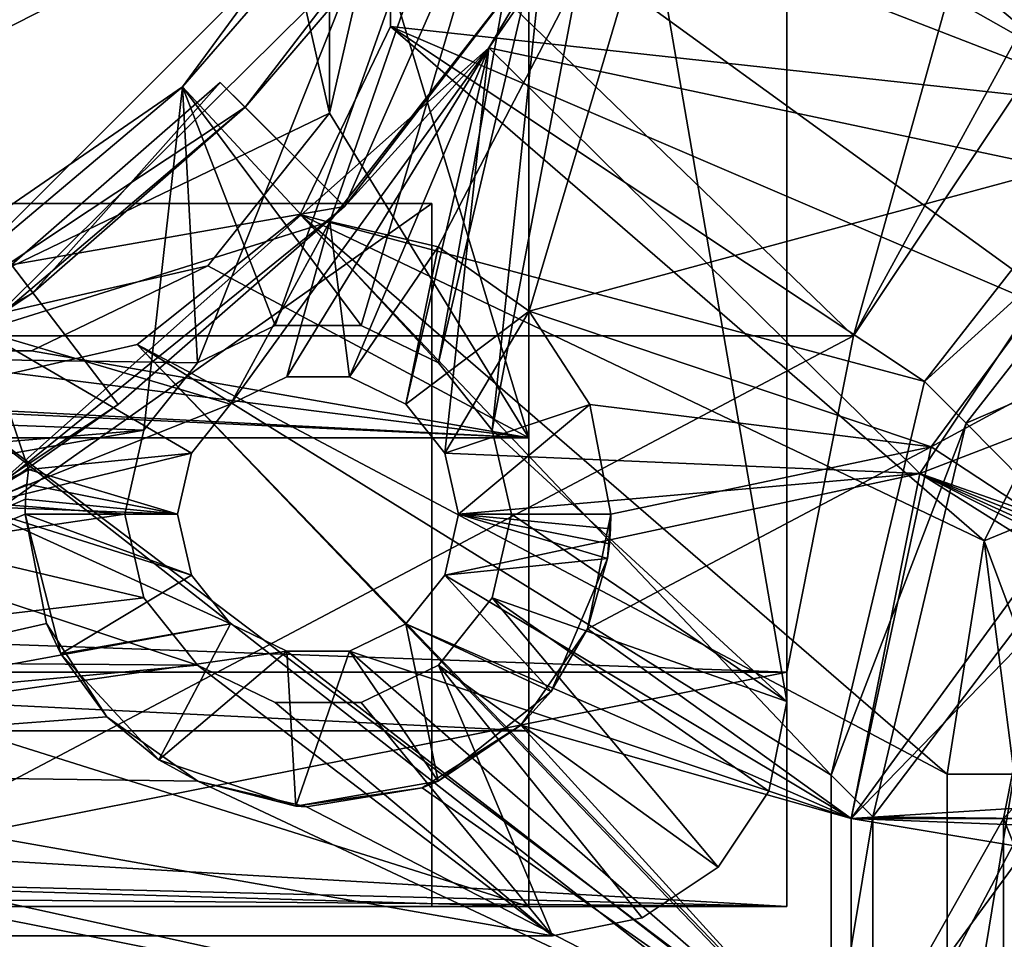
# Model space of a CAD drawing. Extents: x -3 to 104, y -79 to 161.
# Tile 50 of 203: x 84 to 92, y -75 to -67. Entities that reach past the tile are written whole.
import ezdxf

# ---------------------------------------------------------------- set-up
doc = ezdxf.new("R2010")
doc.units = 0
doc.header["$MEASUREMENT"] = 0

msp = doc.modelspace()

# ---------------------------------------------------------------- linework, layer by layer
for points in [[(87.107803, -65.586197, -63.099998), (72.949997, -72.800003, -63.099998), (78.357803, -38.656502, -63.099998)], [(58.299999, -69.800003, 6.9), (90.300003, -53.013599, 6.9), (57.696999, -39.363701, 6.9)], [(98.300003, -43.349998, 17.299999), (9.7291, -69.979897, 17.299999), (2.3, -43.349998, 17.299999)], [(98.300003, -43.349998, 17.299999), (90.870903, -69.979897, 17.299999), (9.7291, -69.979897, 17.299999)], [(98.300003, -43.349998, 17.299999), (95.240097, -61.993999, 17.299999), (90.870903, -69.979897, 17.299999)], [(58.299999, -69.800003, 6.9), (90.300003, -57.586399, 6.9), (90.300003, -53.013599, 6.9)], [(58.299999, -69.800003, 6.9), (85.271202, -70.209999, 6.9), (90.300003, -57.586399, 6.9)], [(85.271202, -70.209999, 6.9), (85.9328, -69.891403, 6.9), (90.300003, -57.586399, 6.9)], [(85.9328, -69.891403, 6.9), (86.667198, -69.891403, 6.9), (90.300003, -57.586399, 6.9)], [(86.667198, -69.891403, 6.9), (87.328796, -70.209999, 6.9), (90.300003, -57.586399, 6.9)], [(87.786598, -70.784103, 6.9), (90.300003, -57.586399, 6.9), (87.328796, -70.209999, 6.9)], [(87.786598, -70.784103, 6.9), (90.300003, -73.099998, 6.9), (90.300003, -57.586399, 6.9)], [(90.300003, -57.586399, 5.3), (90.300003, -73.099998, 5.3), (88.5877, -63.155701, 5.3)], [(90.300003, -73.099998, 6.9), (90.300003, -57.586399, 5.3), (90.300003, -57.586399, 6.9)], [(90.300003, -73.099998, 5.3), (90.300003, -57.586399, 5.3), (90.300003, -73.099998, 6.9)], [(37.299999, -58.849998, 18.9), (88.099998, -58.849998, 18.9), (88.099998, -74.849998, 18.9)], [(37.299999, -74.849998, 18.9), (37.299999, -58.849998, 18.9), (88.099998, -74.849998, 18.9)], [(88.099998, -73.349998, 39.099998), (88.099998, -58.849998, 50.799999), (88.099998, -61.349998, 50.799999)], [(88.099998, -58.849998, 18.9), (88.099998, -58.849998, 50.799999), (88.099998, -73.349998, 39.099998)], [(88.099998, -74.849998, 18.9), (88.099998, -58.849998, 18.9), (88.099998, -73.349998, 39.099998)], [(88.099998, -61.349998, 51.299999), (86.769997, -66.449997, 51.299999), (88.099998, -70.849998, 51.299999)], [(88.099998, -70.849998, 50.799999), (88.099998, -61.349998, 50.799999), (88.099998, -61.349998, 51.299999)], [(88.099998, -70.849998, 50.799999), (88.099998, -61.349998, 51.299999), (88.099998, -70.849998, 51.299999)], [(88.099998, -73.349998, 39.099998), (88.099998, -61.349998, 50.799999), (88.099998, -70.849998, 50.799999)], [(82.510002, -74.398003, 18.9), (90.870903, -69.979897, 18.9), (82.510002, -61.897999, 18.9)], [(90.870903, -69.979897, 18.9), (92.496696, -67.5467, 18.9), (82.510002, -61.897999, 18.9)], [(92.496696, -67.5467, 18.9), (95.240097, -61.993999, 18.9), (82.510002, -61.897999, 18.9)], [(95.240097, -61.993999, 17.299999), (92.496696, -67.5467, 17.299999), (90.870903, -69.979897, 17.299999)], [(93.105301, -68.655296, 1), (87.758698, -67.520599, 1), (90.767097, -62.454899, 1)], [(87.758698, -67.520599, 1), (89.577698, -64.900002, -1.6), (90.767097, -62.454899, 1)], [(95.603302, -66.986099, 1), (93.105301, -68.655296, 1), (90.767097, -62.454899, 1)], [(88.5877, -63.155701, 5.3), (87.328796, -70.209999, 5.3), (85.141899, -67.854202, 5.3)], [(88.5877, -63.155701, 5.3), (85.141899, -67.854202, 5.3), (87.107803, -65.586197, -63.099998)], [(88.5877, -63.155701, 5.3), (87.786598, -70.784103, 5.3), (87.328796, -70.209999, 5.3)], [(90.300003, -73.099998, 5.3), (87.786598, -70.784103, 5.3), (88.5877, -63.155701, 5.3)], [(82.185501, -70.106003, 41.299999), (85.358101, -63.518101, 41.299999), (80.6819, -63.518101, 41.299999)], [(82.185501, -70.106003, 41.299999), (86.398598, -68.077103, 41.299999), (85.358101, -63.518101, 41.299999)], [(86.398598, -68.077103, 41.299999), (86.398598, -64.822899, 41.299999), (85.358101, -63.518101, 41.299999)], [(89.517899, -65.0028, 2.8), (93.465302, -68.317596, 2.8), (94.122299, -63.702702, 2.8)], [(86.147301, -63.956001, 55), (95.233002, -67.923401, 55), (98.170998, -67.221199, 55)], [(86.919701, -65.559898, 55), (95.233002, -67.923401, 55), (86.147301, -63.956001, 55)], [(88.538498, -64.300003, -1.6), (86.526497, -68.876503, -1.6), (85.677902, -68.027901, -1.6)], [(88.538498, -64.300003, -1.6), (85.677902, -68.027901, -1.6), (87.463097, -65.947502, 5.3)], [(88.538498, -64.300003, -1.6), (89.577698, -64.900002, -1.6), (86.526497, -68.876503, -1.6)], [(86.398598, -68.077103, 41.299999), (86.769997, -66.449997, 41.299999), (86.398598, -64.822899, 41.299999)], [(86.526497, -68.876503, -1.6), (89.577698, -64.900002, -1.6), (87.758698, -67.520599, 1)], [(86.399696, -69.001999, 2.8), (87.325401, -69.220001, 2.8), (89.517899, -65.0028, 2.8)], [(86.399696, -69.001999, 5.3), (89.517899, -65.0028, 5.3), (87.463097, -65.947502, 5.3)], [(89.517899, -65.0028, 5.3), (86.399696, -69.001999, 5.3), (86.399696, -69.001999, 2.8)], [(89.517899, -65.0028, 5.3), (86.399696, -69.001999, 2.8), (89.517899, -65.0028, 2.8)], [(87.325401, -69.220001, 2.8), (88.102699, -69.767899, 2.8), (89.517899, -65.0028, 2.8)], [(88.102699, -69.767899, 2.8), (93.465302, -68.317596, 2.8), (89.517899, -65.0028, 2.8)], [(83.236198, -69.457802, -63.099998), (72.949997, -72.800003, -63.099998), (87.107803, -65.586197, -63.099998)], [(85.141899, -67.854202, 5.3), (83.236198, -69.457802, -63.099998), (87.107803, -65.586197, -63.099998)], [(93.299004, -68.035301, 52.5), (86.919701, -65.559898, 52.5), (95.377296, -66.770599, 52.5)], [(93.299004, -68.035301, 52.5), (86.919701, -67.340103, 52.5), (86.919701, -65.559898, 52.5)], [(86.919701, -65.559898, 55), (92.907997, -69.906303, 55), (95.233002, -67.923401, 55)], [(86.919701, -67.340103, 55), (92.907997, -69.906303, 55), (86.919701, -65.559898, 55)], [(86.919701, -67.340103, 52.5), (86.919701, -67.340103, 55), (86.919701, -65.559898, 52.5)], [(86.919701, -67.340103, 55), (86.919701, -65.559898, 55), (86.919701, -65.559898, 52.5)], [(83.428703, -69.935501, 5.3), (86.399696, -69.001999, 5.3), (87.463097, -65.947502, 5.3)], [(87.463097, -65.947502, 5.3), (85.677902, -68.027901, -1.6), (83.428703, -69.935501, 5.3)], [(86.769997, -66.449997, 51.299999), (86.398598, -68.077103, 51.299999), (88.099998, -70.849998, 51.299999)], [(86.398598, -68.077103, 41.299999), (86.398598, -68.077103, 51.299999), (86.769997, -66.449997, 41.299999)], [(86.398598, -68.077103, 51.299999), (86.769997, -66.449997, 51.299999), (86.769997, -66.449997, 41.299999)], [(91.476196, -70.369202, 52.5), (86.147301, -68.944, 52.5), (86.919701, -67.340103, 52.5)], [(86.147301, -68.944, 55), (91.984497, -71.728996, 55), (86.919701, -67.340103, 55)], [(86.147301, -68.944, 52.5), (86.147301, -68.944, 55), (86.919701, -67.340103, 52.5)], [(86.147301, -68.944, 55), (86.919701, -67.340103, 55), (86.919701, -67.340103, 52.5)], [(91.476196, -70.369202, 52.5), (86.919701, -67.340103, 52.5), (93.299004, -68.035301, 52.5)], [(86.919701, -67.340103, 55), (91.984497, -71.728996, 55), (92.907997, -69.906303, 55)], [(85.551804, -70.561798, 1), (83.355904, -71.4356, 1), (87.758698, -67.520599, 1)], [(83.355904, -71.4356, 1), (86.526497, -68.876503, -1.6), (87.758698, -67.520599, 1)], [(86.032997, -70.330101, 1), (85.551804, -70.561798, 1), (87.758698, -67.520599, 1)], [(86.567001, -70.330101, 1), (86.032997, -70.330101, 1), (87.758698, -67.520599, 1)], [(87.048203, -70.561798, 1), (86.567001, -70.330101, 1), (87.758698, -67.520599, 1)], [(87.381203, -70.979301, 1), (87.048203, -70.561798, 1), (87.758698, -67.520599, 1)], [(91.436096, -71.153297, 1), (87.381203, -70.979301, 1), (87.758698, -67.520599, 1)], [(91.436096, -71.153297, 1), (87.758698, -67.520599, 1), (93.105301, -68.655296, 1)], [(92.496696, -67.5467, 17.299999), (92.496696, -67.5467, 18.9), (90.870903, -69.979897, 17.299999)], [(92.496696, -67.5467, 18.9), (90.870903, -69.979897, 18.9), (90.870903, -69.979897, 17.299999)], [(83.684196, -69.373596, -14), (85.465797, -67.815804, -14), (86.526497, -68.876503, -14)], [(83.684196, -69.373596, -14), (85.465797, -67.815804, -13.7), (85.465797, -67.815804, -14)], [(83.684196, -69.373596, -13.7), (85.465797, -67.815804, -13.7), (83.684196, -69.373596, -14)], [(83.866096, -69.612198, -12.2), (85.465797, -67.815804, -13.7), (83.684196, -69.373596, -13.7)], [(83.866096, -69.612198, -12.2), (85.677902, -68.027901, -12.2), (85.465797, -67.815804, -13.7)], [(85.465797, -67.815804, -13.7), (86.526497, -68.876503, -14), (85.465797, -67.815804, -14)], [(85.465797, -67.815804, -13.7), (85.677902, -68.027901, -12.2), (86.526497, -68.876503, -14)], [(84.8134, -70.784103, 5.3), (80.344498, -71.161003, 5.3), (85.141899, -67.854202, 5.3)], [(85.141899, -67.854202, 5.3), (80.344498, -71.161003, 5.3), (83.236198, -69.457802, -63.099998)], [(85.271202, -70.209999, 5.3), (84.8134, -70.784103, 5.3), (85.141899, -67.854202, 5.3)], [(87.328796, -70.209999, 5.3), (86.667198, -69.891403, 5.3), (85.141899, -67.854202, 5.3)], [(86.667198, -69.891403, 5.3), (85.9328, -69.891403, 5.3), (85.141899, -67.854202, 5.3)], [(85.9328, -69.891403, 5.3), (85.271202, -70.209999, 5.3), (85.141899, -67.854202, 5.3)], [(85.677902, -68.027901, -1.6), (79.692902, -71.989304, -1.6), (83.428703, -69.935501, 5.3)], [(85.677902, -68.027901, -1.6), (83.866096, -69.612198, -12.2), (79.692902, -71.989304, -1.6)], [(85.677902, -68.027901, -12.2), (83.866096, -69.612198, -12.2), (85.677902, -68.027901, -1.6)], [(85.677902, -68.027901, -1.6), (86.526497, -68.876503, -1.6), (85.677902, -68.027901, -12.2)], [(85.677902, -68.027901, -12.2), (86.526497, -68.876503, -1.6), (86.526497, -68.876503, -14)], [(91.476196, -70.369202, 52.5), (93.299004, -68.035301, 52.5), (93.655098, -68.391296, 11.7)], [(82.185501, -70.106003, 41.299999), (85.358101, -69.381897, 41.299999), (86.398598, -68.077103, 41.299999)], [(86.398598, -68.077103, 51.299999), (85.358101, -69.381897, 51.299999), (88.099998, -70.849998, 51.299999)], [(85.358101, -69.381897, 41.299999), (85.358101, -69.381897, 51.299999), (86.398598, -68.077103, 41.299999)], [(85.358101, -69.381897, 51.299999), (86.398598, -68.077103, 51.299999), (86.398598, -68.077103, 41.299999)], [(88.102699, -69.767899, 2.8), (91.534203, -70.926903, 2.8), (93.465302, -68.317596, 2.8)], [(93.465302, -68.317596, 11.3), (91.534203, -70.926903, 11.3), (94.024498, -69.574501, 11.3)], [(91.534203, -70.926903, 2.8), (91.534203, -70.926903, 11.3), (93.465302, -68.317596, 11.3)], [(93.465302, -68.317596, 2.8), (91.534203, -70.926903, 2.8), (93.465302, -68.317596, 11.3)], [(91.476196, -70.369202, 52.5), (93.655098, -68.391296, 11.7), (91.832199, -70.725197, 11.7)], [(93.655098, -68.391296, 11.7), (94.167503, -69.717499, 11.7), (91.832199, -70.725197, 11.7)], [(93.647697, -70.304298, -76.900002), (91.436096, -71.153297, -76.900002), (93.105301, -68.655296, -76.900002)], [(91.436096, -71.153297, -76.900002), (91.436096, -71.153297, 1), (93.105301, -68.655296, 1)], [(93.105301, -68.655296, -76.900002), (91.436096, -71.153297, -76.900002), (93.105301, -68.655296, 1)], [(78.769997, -68.849998, 37.200001), (87.269997, -68.849998, 37.200001), (78.769997, -74.849998, 37.200001)], [(78.769997, -74.849998, 37.200001), (87.269997, -68.849998, 37.200001), (87.269997, -74.849998, 37.200001)], [(87.269997, -68.849998, 27.200001), (78.769997, -74.849998, 27.200001), (87.269997, -74.849998, 27.200001)], [(87.269997, -68.849998, 27.200001), (78.769997, -68.849998, 27.200001), (78.769997, -74.849998, 27.200001)], [(78.769997, -68.849998, 27.200001), (87.269997, -68.849998, 27.200001), (87.269997, -68.849998, 37.200001)], [(78.769997, -68.849998, 27.200001), (87.269997, -68.849998, 37.200001), (78.769997, -68.849998, 37.200001)], [(84.593903, -70.566299, -14), (86.526497, -68.876503, -1.6), (83.355904, -71.4356, 1)], [(83.684196, -69.373596, -14), (86.526497, -68.876503, -14), (84.593903, -70.566299, -14)], [(84.593903, -70.566299, -14), (86.526497, -68.876503, -14), (86.526497, -68.876503, -1.6)], [(87.269997, -68.849998, 37.200001), (87.269997, -68.849998, 27.200001), (87.269997, -74.849998, 37.200001)], [(87.269997, -74.849998, 37.200001), (87.269997, -68.849998, 27.200001), (87.269997, -74.849998, 27.200001)], [(90.679802, -73.729599, 52.5), (84.755501, -70.053902, 52.5), (86.147301, -68.944, 52.5)], [(84.755501, -70.053902, 55), (91.671097, -73.721001, 55), (86.147301, -68.944, 55)], [(84.755501, -70.053902, 52.5), (84.755501, -70.053902, 55), (86.147301, -68.944, 52.5)], [(84.755501, -70.053902, 55), (86.147301, -68.944, 55), (86.147301, -68.944, 52.5)], [(91.476196, -70.369202, 52.5), (90.679802, -73.729599, 52.5), (86.147301, -68.944, 52.5)], [(86.147301, -68.944, 55), (91.671097, -73.721001, 55), (91.984497, -71.728996, 55)], [(83.428703, -69.935501, 5.3), (85.551804, -70.561798, 5.3), (86.399696, -69.001999, 5.3)], [(85.551804, -70.561798, 5.3), (86.032997, -70.330101, 5.3), (86.399696, -69.001999, 5.3)], [(86.032997, -70.330101, 5.3), (86.567001, -70.330101, 5.3), (86.399696, -69.001999, 5.3)], [(86.399696, -69.001999, 5.3), (86.567001, -70.330101, 5.3), (87.325401, -69.220001, 5.3)], [(87.325401, -69.220001, 5.3), (87.325401, -69.220001, 2.8), (86.399696, -69.001999, 2.8)], [(86.399696, -69.001999, 5.3), (87.325401, -69.220001, 5.3), (86.399696, -69.001999, 2.8)], [(86.567001, -70.330101, 5.3), (87.048203, -70.561798, 5.3), (87.325401, -69.220001, 5.3)], [(87.048203, -70.561798, 5.3), (88.102699, -69.767899, 5.3), (87.325401, -69.220001, 5.3)], [(88.102699, -69.767899, 5.3), (88.102699, -69.767899, 2.8), (87.325401, -69.220001, 2.8)], [(87.325401, -69.220001, 5.3), (88.102699, -69.767899, 5.3), (87.325401, -69.220001, 2.8)], [(81.8592, -70.940598, -12.2), (83.866096, -69.612198, -12.2), (83.684196, -69.373596, -13.7)], [(82.185501, -70.106003, 41.299999), (83.8545, -70.106003, 41.299999), (85.358101, -69.381897, 41.299999)], [(83.684196, -69.373596, -14), (84.593903, -70.566299, -14), (82.453102, -71.983299, -14)], [(83.8545, -70.106003, 51.299999), (88.099998, -70.849998, 51.299999), (85.358101, -69.381897, 51.299999)], [(83.8545, -70.106003, 41.299999), (83.8545, -70.106003, 51.299999), (85.358101, -69.381897, 41.299999)], [(83.8545, -70.106003, 51.299999), (85.358101, -69.381897, 51.299999), (85.358101, -69.381897, 41.299999)], [(94.024498, -69.574501, 11.3), (91.534203, -70.926903, 11.3), (92.637199, -71.650803, 11.3)], [(83.866096, -69.612198, -12.2), (81.8592, -70.940598, -12.2), (79.692902, -71.989304, -1.6)], [(91.832199, -70.725197, 11.7), (94.167503, -69.717499, 11.7), (92.824097, -71.728104, 11.7)], [(58.299999, -69.800003, 6.9), (84.8134, -70.784103, 6.9), (85.271202, -70.209999, 6.9)], [(60.299999, -75.099998, 6.9), (84.8134, -70.784103, 6.9), (58.299999, -69.800003, 6.9)], [(87.048203, -70.561798, 5.3), (87.381203, -70.979301, 5.3), (88.102699, -69.767899, 5.3)], [(87.381203, -70.979301, 5.3), (88.619102, -70.566399, 5.3), (88.102699, -69.767899, 5.3)], [(88.619102, -70.566399, 2.8), (91.534203, -70.926903, 2.8), (88.102699, -69.767899, 2.8)], [(88.619102, -70.566399, 5.3), (88.619102, -70.566399, 2.8), (88.102699, -69.767899, 2.8)], [(88.102699, -69.767899, 5.3), (88.619102, -70.566399, 5.3), (88.102699, -69.767899, 2.8)], [(85.271202, -70.209999, 6.9), (85.9328, -69.891403, 5.3), (85.9328, -69.891403, 6.9)], [(85.271202, -70.209999, 5.3), (85.9328, -69.891403, 5.3), (85.271202, -70.209999, 6.9)], [(85.9328, -69.891403, 6.9), (86.667198, -69.891403, 5.3), (86.667198, -69.891403, 6.9)], [(85.9328, -69.891403, 5.3), (86.667198, -69.891403, 5.3), (85.9328, -69.891403, 6.9)], [(86.667198, -69.891403, 6.9), (87.328796, -70.209999, 5.3), (87.328796, -70.209999, 6.9)], [(86.667198, -69.891403, 5.3), (87.328796, -70.209999, 5.3), (86.667198, -69.891403, 6.9)], [(92.677696, -71.444, 54.896301), (92.907997, -69.906303, 55), (91.984497, -71.728996, 55)], [(90.300003, -72.849998, 17.299999), (10.3, -72.849998, 17.299999), (9.7291, -69.979897, 17.299999)], [(90.870903, -69.979897, 17.299999), (90.300003, -72.849998, 17.299999), (9.7291, -69.979897, 17.299999)], [(81.502998, -72.4897, 5.3), (83.829002, -71.120499, 5.3), (83.428703, -69.935501, 5.3)], [(90.300003, -72.849998, 18.9), (90.870903, -69.979897, 18.9), (82.510002, -74.398003, 18.9)], [(83.428703, -69.935501, 5.3), (85.218803, -70.979301, 5.3), (85.551804, -70.561798, 5.3)], [(83.829002, -71.120499, 5.3), (85.218803, -70.979301, 5.3), (83.428703, -69.935501, 5.3)], [(90.870903, -69.979897, 17.299999), (90.870903, -69.979897, 18.9), (90.300003, -72.849998, 17.299999)], [(90.870903, -69.979897, 18.9), (90.300003, -72.849998, 18.9), (90.300003, -72.849998, 17.299999)], [(90.679802, -76.229897, 52.5), (83.019997, -70.449997, 52.5), (84.755501, -70.053902, 52.5)], [(83.019997, -70.449997, 55), (91.671097, -77.221199, 55), (84.755501, -70.053902, 55)], [(83.019997, -70.449997, 52.5), (83.019997, -70.449997, 55), (84.755501, -70.053902, 52.5)], [(83.019997, -70.449997, 55), (84.755501, -70.053902, 55), (84.755501, -70.053902, 52.5)], [(90.679802, -73.729599, 52.5), (90.679802, -76.229897, 52.5), (84.755501, -70.053902, 52.5)], [(91.671097, -77.221199, 55), (91.671097, -73.721001, 55), (84.755501, -70.053902, 55)], [(37.299999, -70.849998, 51.299999), (88.099998, -70.849998, 51.299999), (72.025497, -70.106003, 51.299999)], [(72.025497, -70.106003, 51.299999), (88.099998, -70.849998, 51.299999), (73.694504, -70.106003, 51.299999)], [(73.694504, -70.106003, 51.299999), (88.099998, -70.849998, 51.299999), (82.185501, -70.106003, 51.299999)], [(82.185501, -70.106003, 51.299999), (88.099998, -70.849998, 51.299999), (83.8545, -70.106003, 51.299999)], [(82.185501, -70.106003, 41.299999), (82.185501, -70.106003, 51.299999), (83.8545, -70.106003, 41.299999)], [(82.185501, -70.106003, 51.299999), (83.8545, -70.106003, 51.299999), (83.8545, -70.106003, 41.299999)], [(84.8134, -70.784103, 6.9), (85.271202, -70.209999, 5.3), (85.271202, -70.209999, 6.9)], [(84.8134, -70.784103, 5.3), (85.271202, -70.209999, 5.3), (84.8134, -70.784103, 6.9)], [(87.328796, -70.209999, 6.9), (87.786598, -70.784103, 5.3), (87.786598, -70.784103, 6.9)], [(87.328796, -70.209999, 5.3), (87.786598, -70.784103, 5.3), (87.328796, -70.209999, 6.9)], [(86.032997, -70.330101, 1), (85.551804, -70.561798, 5.3), (85.551804, -70.561798, 1)], [(86.032997, -70.330101, 5.3), (85.551804, -70.561798, 5.3), (86.032997, -70.330101, 1)], [(86.567001, -70.330101, 1), (86.032997, -70.330101, 5.3), (86.032997, -70.330101, 1)], [(86.567001, -70.330101, 5.3), (86.032997, -70.330101, 5.3), (86.567001, -70.330101, 1)], [(87.048203, -70.561798, 1), (86.567001, -70.330101, 5.3), (86.567001, -70.330101, 1)], [(87.048203, -70.561798, 5.3), (86.567001, -70.330101, 5.3), (87.048203, -70.561798, 1)], [(92.8535, -71.652603, -76.900002), (91.436096, -71.153297, -76.900002), (93.647697, -70.304298, -76.900002)], [(90.679802, -73.729599, 52.5), (91.476196, -70.369202, 52.5), (91.832199, -70.725197, 11.7)], [(8.9287, -77.221199, 55), (91.671097, -77.221199, 55), (42.380001, -70.449997, 55)], [(90.679802, -76.229897, 52.5), (9.9201, -76.229897, 52.5), (42.380001, -70.449997, 52.5)], [(90.679802, -76.229897, 52.5), (42.380001, -70.449997, 52.5), (83.019997, -70.449997, 52.5)], [(42.380001, -70.449997, 55), (91.671097, -77.221199, 55), (83.019997, -70.449997, 55)], [(82.453102, -71.983299, -14), (84.593903, -70.566299, -14), (83.355904, -71.4356, 1)], [(85.218803, -70.979301, 1), (83.355904, -71.4356, 1), (85.551804, -70.561798, 1)], [(85.551804, -70.561798, 1), (85.218803, -70.979301, 5.3), (85.218803, -70.979301, 1)], [(85.551804, -70.561798, 5.3), (85.218803, -70.979301, 5.3), (85.551804, -70.561798, 1)], [(87.381203, -70.979301, 1), (87.048203, -70.561798, 5.3), (87.048203, -70.561798, 1)], [(87.381203, -70.979301, 5.3), (87.048203, -70.561798, 5.3), (87.381203, -70.979301, 1)], [(87.5, -71.5, 5.3), (88.619102, -70.566399, 5.3), (87.381203, -70.979301, 5.3)], [(87.5, -71.5, 5.3), (88.800003, -71.5, 5.3), (88.619102, -70.566399, 5.3)], [(88.800003, -71.5, 2.8), (91.534203, -70.926903, 2.8), (88.619102, -70.566399, 2.8)], [(88.800003, -71.5, 5.3), (88.800003, -71.5, 2.8), (88.619102, -70.566399, 2.8)], [(88.619102, -70.566399, 5.3), (88.800003, -71.5, 5.3), (88.619102, -70.566399, 2.8)], [(90.679802, -73.729599, 52.5), (91.832199, -70.725197, 11.7), (91.035896, -74.085701, 11.7)], [(91.832199, -70.725197, 11.7), (92.824097, -71.728104, 11.7), (91.035896, -74.085701, 11.7)], [(60.299999, -75.099998, 6.9), (84.650002, -71.5, 6.9), (84.8134, -70.784103, 6.9)], [(84.650002, -71.5, 5.3), (80.344498, -71.161003, 5.3), (84.8134, -70.784103, 5.3)], [(84.650002, -71.5, 5.3), (84.8134, -70.784103, 5.3), (84.650002, -71.5, 6.9)], [(84.650002, -71.5, 6.9), (84.8134, -70.784103, 5.3), (84.8134, -70.784103, 6.9)], [(87.949997, -71.5, 6.9), (90.300003, -73.099998, 6.9), (87.786598, -70.784103, 6.9)], [(90.300003, -73.099998, 5.3), (87.949997, -71.5, 5.3), (87.786598, -70.784103, 5.3)], [(87.786598, -70.784103, 6.9), (87.949997, -71.5, 5.3), (87.949997, -71.5, 6.9)], [(87.786598, -70.784103, 5.3), (87.949997, -71.5, 5.3), (87.786598, -70.784103, 6.9)], [(88.099998, -70.849998, 51.299999), (37.299999, -70.849998, 50.799999), (88.099998, -70.849998, 50.799999)], [(37.299999, -70.849998, 51.299999), (37.299999, -70.849998, 50.799999), (88.099998, -70.849998, 51.299999)], [(88.099998, -70.849998, 50.799999), (37.299999, -70.849998, 50.799999), (88.099998, -73.349998, 50.799999)], [(37.299999, -70.849998, 50.799999), (37.299999, -73.349998, 50.799999), (88.099998, -73.349998, 50.799999)], [(88.099998, -73.349998, 39.099998), (88.099998, -70.849998, 50.799999), (88.099998, -73.349998, 50.799999)], [(88.599998, -72.479698, 2.8), (91.534203, -70.926903, 2.8), (88.800003, -71.5, 2.8)], [(88.599998, -72.479698, 2.8), (90.849998, -74.099998, 2.8), (91.534203, -70.926903, 2.8)], [(91.534203, -70.926903, 11.3), (90.849998, -74.099998, 11.3), (92.637199, -71.650803, 11.3)], [(90.849998, -74.099998, 2.8), (90.849998, -74.099998, 11.3), (91.534203, -70.926903, 11.3)], [(91.534203, -70.926903, 2.8), (90.849998, -74.099998, 2.8), (91.534203, -70.926903, 11.3)], [(85.099998, -71.5, 1), (83.355904, -71.4356, 1), (85.218803, -70.979301, 1)], [(83.829002, -71.120499, 5.3), (85.099998, -71.5, 5.3), (85.218803, -70.979301, 5.3)], [(85.218803, -70.979301, 1), (85.099998, -71.5, 5.3), (85.099998, -71.5, 1)], [(85.218803, -70.979301, 5.3), (85.099998, -71.5, 5.3), (85.218803, -70.979301, 1)], [(91.436096, -71.153297, 1), (87.5, -71.5, 1), (87.381203, -70.979301, 1)], [(87.5, -71.5, 1), (87.381203, -70.979301, 5.3), (87.381203, -70.979301, 1)], [(87.5, -71.5, 5.3), (87.381203, -70.979301, 5.3), (87.5, -71.5, 1)], [(85.271202, -72.790001, 5.3), (74.727402, -72.709503, 5.3), (80.344498, -71.161003, 5.3)], [(78.475899, -73.687599, 2.8), (83.812897, -71.246399, 2.8), (83.829002, -71.120499, 2.8)], [(81.502998, -72.4897, 5.3), (78.475899, -73.687599, 2.8), (83.829002, -71.120499, 2.8)], [(84.8134, -72.215897, 5.3), (80.344498, -71.161003, 5.3), (84.650002, -71.5, 5.3)], [(85.271202, -72.790001, 5.3), (80.344498, -71.161003, 5.3), (84.8134, -72.215897, 5.3)], [(83.829002, -71.120499, 5.3), (81.502998, -72.4897, 5.3), (83.829002, -71.120499, 2.8)], [(83.812897, -71.246399, 5.3), (85.099998, -71.5, 5.3), (83.829002, -71.120499, 5.3)], [(83.829002, -71.120499, 5.3), (83.829002, -71.120499, 2.8), (83.812897, -71.246399, 2.8)], [(83.812897, -71.246399, 5.3), (83.829002, -71.120499, 5.3), (83.812897, -71.246399, 2.8)], [(91.436096, -71.153297, 1), (87.381203, -72.020699, 1), (87.5, -71.5, 1)], [(90.849998, -74.099998, 1), (87.381203, -72.020699, 1), (91.436096, -71.153297, 1)], [(92.850899, -72.041298, -76.900002), (90.849998, -74.099998, -76.900002), (91.436096, -71.153297, -76.900002)], [(90.849998, -74.099998, -76.900002), (90.849998, -74.099998, 1), (91.436096, -71.153297, 1)], [(91.436096, -71.153297, -76.900002), (90.849998, -74.099998, -76.900002), (91.436096, -71.153297, 1)], [(92.850899, -72.041298, -76.900002), (91.436096, -71.153297, -76.900002), (92.812897, -71.849998, -76.900002)], [(92.8311, -71.7164, -76.900002), (91.436096, -71.153297, -76.900002), (92.8535, -71.652603, -76.900002)], [(92.817398, -71.7826, -76.900002), (91.436096, -71.153297, -76.900002), (92.8311, -71.7164, -76.900002)], [(92.812897, -71.849998, -76.900002), (91.436096, -71.153297, -76.900002), (92.817398, -71.7826, -76.900002)], [(78.475899, -73.687599, 2.8), (83.8032, -71.3731, 2.8), (83.812897, -71.246399, 2.8)], [(83.8032, -71.3731, 5.3), (85.099998, -71.5, 5.3), (83.812897, -71.246399, 5.3)], [(83.812897, -71.246399, 5.3), (83.812897, -71.246399, 2.8), (83.8032, -71.3731, 2.8)], [(83.8032, -71.3731, 5.3), (83.812897, -71.246399, 5.3), (83.8032, -71.3731, 2.8)], [(78.475899, -73.687599, 2.8), (83.800003, -71.5, 2.8), (83.8032, -71.3731, 2.8)], [(83.800003, -71.5, 5.3), (85.099998, -71.5, 5.3), (83.8032, -71.3731, 5.3)], [(83.8032, -71.3731, 5.3), (83.8032, -71.3731, 2.8), (83.800003, -71.5, 2.8)], [(83.800003, -71.5, 5.3), (83.8032, -71.3731, 5.3), (83.800003, -71.5, 2.8)], [(60.299999, -75.099998, 6.9), (84.8134, -72.215897, 6.9), (84.650002, -71.5, 6.9)], [(85.551804, -72.438202, 1), (77.973396, -73.8312, 1), (83.355904, -71.4356, 1)], [(78.475899, -73.687599, 2.8), (83.980904, -72.433601, 2.8), (83.800003, -71.5, 2.8)], [(85.218803, -72.020699, 1), (83.355904, -71.4356, 1), (85.099998, -71.5, 1)], [(85.551804, -72.438202, 1), (83.355904, -71.4356, 1), (85.218803, -72.020699, 1)], [(83.800003, -71.5, 5.3), (85.218803, -72.020699, 5.3), (85.099998, -71.5, 5.3)], [(84.103897, -72.694603, 5.3), (85.218803, -72.020699, 5.3), (83.800003, -71.5, 5.3)], [(83.800003, -71.5, 5.3), (83.800003, -71.5, 2.8), (83.980904, -72.433601, 2.8)], [(84.103897, -72.694603, 5.3), (83.800003, -71.5, 5.3), (83.980904, -72.433601, 2.8)], [(84.8134, -72.215897, 6.9), (84.650002, -71.5, 5.3), (84.650002, -71.5, 6.9)], [(84.8134, -72.215897, 5.3), (84.650002, -71.5, 5.3), (84.8134, -72.215897, 6.9)], [(85.099998, -71.5, 1), (85.218803, -72.020699, 5.3), (85.218803, -72.020699, 1)], [(85.099998, -71.5, 5.3), (85.218803, -72.020699, 5.3), (85.099998, -71.5, 1)], [(87.381203, -72.020699, 5.3), (88.771004, -71.879501, 5.3), (87.5, -71.5, 5.3)], [(87.381203, -72.020699, 1), (87.5, -71.5, 5.3), (87.5, -71.5, 1)], [(87.381203, -72.020699, 5.3), (87.5, -71.5, 5.3), (87.381203, -72.020699, 1)], [(87.5, -71.5, 5.3), (88.796799, -71.6269, 5.3), (88.800003, -71.5, 5.3)], [(87.5, -71.5, 5.3), (88.787102, -71.753601, 5.3), (88.796799, -71.6269, 5.3)], [(87.5, -71.5, 5.3), (88.771004, -71.879501, 5.3), (88.787102, -71.753601, 5.3)], [(87.786598, -72.215897, 6.9), (90.300003, -73.099998, 6.9), (87.949997, -71.5, 6.9)], [(90.300003, -73.099998, 5.3), (87.786598, -72.215897, 5.3), (87.949997, -71.5, 5.3)], [(87.949997, -71.5, 5.3), (87.786598, -72.215897, 5.3), (87.949997, -71.5, 6.9)], [(87.949997, -71.5, 6.9), (87.786598, -72.215897, 5.3), (87.786598, -72.215897, 6.9)], [(88.771004, -71.879501, 5.3), (88.599998, -72.479698, 2.8), (88.800003, -71.5, 2.8)], [(88.787102, -71.753601, 5.3), (88.771004, -71.879501, 5.3), (88.800003, -71.5, 2.8)], [(88.796799, -71.6269, 5.3), (88.787102, -71.753601, 5.3), (88.800003, -71.5, 2.8)], [(88.800003, -71.5, 5.3), (88.796799, -71.6269, 5.3), (88.800003, -71.5, 2.8)], [(92.677696, -71.444, 54.896301), (91.984497, -71.728996, 55), (92.727203, -73.720901, 54.5653)], [(92.637199, -71.650803, 11.3), (90.849998, -74.099998, 11.3), (92.150002, -74.099998, 11.3)], [(92.637199, -71.650803, 10.1), (92.637199, -71.650803, 11.3), (92.150002, -74.099998, 10.1)], [(92.637199, -71.650803, 11.3), (92.150002, -74.099998, 11.3), (92.150002, -74.099998, 10.1)], [(92.150002, -74.099998, 10.1), (93.930603, -72.1866, 10.1), (92.637199, -71.650803, 10.1)], [(92.824097, -71.728104, 11.7), (92.352303, -74.0998, 11.7), (91.035896, -74.085701, 11.7)], [(92.242104, -73.720901, 54.8871), (91.984497, -71.728996, 55), (91.671097, -73.721001, 55)], [(92.727203, -73.720901, 54.5653), (91.984497, -71.728996, 55), (92.242104, -73.720901, 54.8871)], [(87.381203, -72.020699, 5.3), (88.289299, -73.014099, 5.3), (88.771004, -71.879501, 5.3)], [(88.771004, -71.879501, 5.3), (88.289299, -73.014099, 5.3), (88.599998, -72.479698, 2.8)], [(84.103897, -72.694603, 5.3), (85.551804, -72.438202, 5.3), (85.218803, -72.020699, 5.3)], [(85.218803, -72.020699, 1), (85.551804, -72.438202, 5.3), (85.551804, -72.438202, 1)], [(85.218803, -72.020699, 5.3), (85.551804, -72.438202, 5.3), (85.218803, -72.020699, 1)], [(87.048203, -72.438202, 5.3), (88.289299, -73.014099, 5.3), (87.381203, -72.020699, 5.3)], [(90.849998, -74.099998, 1), (87.048203, -72.438202, 1), (87.381203, -72.020699, 1)], [(87.048203, -72.438202, 1), (87.381203, -72.020699, 5.3), (87.381203, -72.020699, 1)], [(87.048203, -72.438202, 5.3), (87.381203, -72.020699, 5.3), (87.048203, -72.438202, 1)], [(92.496399, -73.996399, -76.900002), (90.849998, -74.099998, -76.900002), (92.850899, -72.041298, -76.900002)], [(92.150002, -74.099998, 10.1), (93.550003, -74.099998, 10.1), (93.930603, -72.1866, 10.1)], [(60.299999, -75.099998, 6.9), (85.271202, -72.790001, 6.9), (84.8134, -72.215897, 6.9)], [(85.271202, -72.790001, 6.9), (84.8134, -72.215897, 5.3), (84.8134, -72.215897, 6.9)], [(85.271202, -72.790001, 5.3), (84.8134, -72.215897, 5.3), (85.271202, -72.790001, 6.9)], [(87.328796, -72.790001, 6.9), (89.714203, -74.514198, 6.9), (87.786598, -72.215897, 6.9)], [(89.714203, -74.514198, 5.3), (87.328796, -72.790001, 5.3), (87.786598, -72.215897, 5.3)], [(87.786598, -72.215897, 6.9), (87.328796, -72.790001, 5.3), (87.328796, -72.790001, 6.9)], [(87.786598, -72.215897, 5.3), (87.328796, -72.790001, 5.3), (87.786598, -72.215897, 6.9)], [(87.786598, -72.215897, 6.9), (90.147797, -73.865402, 6.9), (90.300003, -73.099998, 6.9)], [(89.714203, -74.514198, 6.9), (90.147797, -73.865402, 6.9), (87.786598, -72.215897, 6.9)], [(90.147797, -73.865402, 5.3), (87.786598, -72.215897, 5.3), (90.300003, -73.099998, 5.3)], [(90.147797, -73.865402, 5.3), (89.714203, -74.514198, 5.3), (87.786598, -72.215897, 5.3)], [(86.032997, -72.669899, 1), (77.973396, -73.8312, 1), (85.551804, -72.438202, 1)], [(78.475899, -73.687599, 2.8), (84.497299, -73.232101, 2.8), (83.980904, -72.433601, 2.8)], [(84.103897, -72.694603, 5.3), (83.980904, -72.433601, 2.8), (84.497299, -73.232101, 2.8)], [(84.103897, -72.694603, 5.3), (84.941704, -73.598801, 5.3), (85.551804, -72.438202, 5.3)], [(84.941704, -73.598801, 5.3), (86.032997, -72.669899, 5.3), (85.551804, -72.438202, 5.3)], [(85.551804, -72.438202, 1), (86.032997, -72.669899, 5.3), (86.032997, -72.669899, 1)], [(85.551804, -72.438202, 5.3), (86.032997, -72.669899, 5.3), (85.551804, -72.438202, 1)], [(86.567001, -72.669899, 5.3), (87.323997, -73.780701, 5.3), (87.048203, -72.438202, 5.3)], [(90.849998, -74.099998, 1), (86.567001, -72.669899, 1), (87.048203, -72.438202, 1)], [(86.567001, -72.669899, 1), (87.048203, -72.438202, 5.3), (87.048203, -72.438202, 1)], [(86.567001, -72.669899, 5.3), (87.048203, -72.438202, 5.3), (86.567001, -72.669899, 1)], [(87.323997, -73.780701, 5.3), (88.289299, -73.014099, 5.3), (87.048203, -72.438202, 5.3)], [(88.032097, -73.302696, 2.8), (90.849998, -74.099998, 2.8), (88.599998, -72.479698, 2.8)], [(88.289299, -73.014099, 5.3), (88.032097, -73.302696, 2.8), (88.599998, -72.479698, 2.8)], [(90.849998, -76.400002, 1), (77.973396, -73.8312, 1), (86.032997, -72.669899, 1)], [(84.941704, -73.598801, 5.3), (84.103897, -72.694603, 5.3), (84.497299, -73.232101, 2.8)], [(84.941704, -73.598801, 5.3), (86.109703, -73.992699, 5.3), (86.032997, -72.669899, 5.3)], [(86.032997, -72.669899, 5.3), (86.109703, -73.992699, 5.3), (86.567001, -72.669899, 5.3)], [(90.849998, -76.400002, 1), (86.032997, -72.669899, 1), (86.567001, -72.669899, 1)], [(86.032997, -72.669899, 1), (86.567001, -72.669899, 5.3), (86.567001, -72.669899, 1)], [(86.032997, -72.669899, 5.3), (86.567001, -72.669899, 5.3), (86.032997, -72.669899, 1)], [(86.109703, -73.992699, 5.3), (87.323997, -73.780701, 5.3), (86.567001, -72.669899, 5.3)], [(90.849998, -76.400002, 1), (86.567001, -72.669899, 1), (90.849998, -74.099998, 1)], [(88.300003, -75.099998, 5.3), (60.299999, -75.099998, 5.3), (74.727402, -72.709503, 5.3)], [(88.300003, -75.099998, 5.3), (74.727402, -72.709503, 5.3), (85.271202, -72.790001, 5.3)], [(90.300003, -74.849998, 17.299999), (10.3, -74.849998, 17.299999), (10.3, -72.849998, 17.299999)], [(90.300003, -72.849998, 17.299999), (90.300003, -74.849998, 17.299999), (10.3, -72.849998, 17.299999)], [(60.299999, -75.099998, 6.9), (88.300003, -75.099998, 6.9), (85.271202, -72.790001, 6.9)], [(90.300003, -74.849998, 18.9), (90.300003, -72.849998, 18.9), (82.510002, -74.398003, 18.9)], [(85.271202, -72.790001, 6.9), (88.300003, -75.099998, 6.9), (85.9328, -73.108597, 6.9)], [(88.300003, -75.099998, 5.3), (85.271202, -72.790001, 5.3), (85.9328, -73.108597, 5.3)], [(85.9328, -73.108597, 6.9), (85.271202, -72.790001, 5.3), (85.271202, -72.790001, 6.9)], [(85.9328, -73.108597, 5.3), (85.271202, -72.790001, 5.3), (85.9328, -73.108597, 6.9)], [(88.300003, -75.099998, 6.9), (87.328796, -72.790001, 6.9), (86.667198, -73.108597, 6.9)], [(87.328796, -72.790001, 5.3), (88.300003, -75.099998, 5.3), (86.667198, -73.108597, 5.3)], [(87.328796, -72.790001, 6.9), (86.667198, -73.108597, 5.3), (86.667198, -73.108597, 6.9)], [(87.328796, -72.790001, 5.3), (86.667198, -73.108597, 5.3), (87.328796, -72.790001, 6.9)], [(89.065399, -74.9478, 6.9), (89.714203, -74.514198, 6.9), (87.328796, -72.790001, 6.9)], [(88.300003, -75.099998, 6.9), (89.065399, -74.9478, 6.9), (87.328796, -72.790001, 6.9)], [(89.714203, -74.514198, 5.3), (89.065399, -74.9478, 5.3), (87.328796, -72.790001, 5.3)], [(89.065399, -74.9478, 5.3), (88.300003, -75.099998, 5.3), (87.328796, -72.790001, 5.3)], [(90.300003, -74.849998, 17.299999), (90.300003, -72.849998, 17.299999), (90.300003, -74.849998, 18.9)], [(90.300003, -74.849998, 18.9), (90.300003, -72.849998, 17.299999), (90.300003, -72.849998, 18.9)], [(88.289299, -73.014099, 5.3), (87.323997, -73.780701, 5.3), (88.032097, -73.302696, 2.8)], [(85.9328, -73.108597, 6.9), (88.300003, -75.099998, 6.9), (86.667198, -73.108597, 6.9)], [(88.300003, -75.099998, 5.3), (85.9328, -73.108597, 5.3), (86.667198, -73.108597, 5.3)], [(86.667198, -73.108597, 6.9), (85.9328, -73.108597, 5.3), (85.9328, -73.108597, 6.9)], [(86.667198, -73.108597, 5.3), (85.9328, -73.108597, 5.3), (86.667198, -73.108597, 6.9)], [(90.147797, -73.865402, 5.3), (90.300003, -73.099998, 5.3), (90.300003, -73.099998, 6.9)], [(90.147797, -73.865402, 5.3), (90.300003, -73.099998, 6.9), (90.147797, -73.865402, 6.9)], [(78.475899, -73.687599, 2.8), (85.274597, -73.779999, 2.8), (84.497299, -73.232101, 2.8)], [(84.941704, -73.598801, 5.3), (84.497299, -73.232101, 2.8), (85.274597, -73.779999, 2.8)], [(90.849998, -76.400002, 1), (28.482201, -74.482002, 1), (34.259499, -73.3265, 1)], [(90.849998, -76.400002, 1), (34.259499, -73.3265, 1), (72.117798, -74.482002, 1)], [(88.099998, -73.349998, 50.799999), (37.299999, -73.349998, 39.099998), (88.099998, -73.349998, 39.099998)], [(37.299999, -73.349998, 50.799999), (37.299999, -73.349998, 39.099998), (88.099998, -73.349998, 50.799999)], [(88.099998, -73.349998, 39.099998), (37.299999, -73.349998, 39.099998), (88.099998, -74.849998, 39.099998)], [(37.299999, -73.349998, 39.099998), (37.299999, -74.849998, 39.099998), (88.099998, -74.849998, 39.099998)], [(87.187202, -73.837303, 2.8), (90.849998, -76.400002, 2.8), (88.032097, -73.302696, 2.8)], [(87.323997, -73.780701, 5.3), (87.187202, -73.837303, 2.8), (88.032097, -73.302696, 2.8)], [(88.032097, -73.302696, 2.8), (90.849998, -76.400002, 2.8), (90.849998, -74.099998, 2.8)], [(88.099998, -74.849998, 18.9), (88.099998, -73.349998, 39.099998), (88.099998, -74.849998, 39.099998)], [(86.109703, -73.992699, 5.3), (84.941704, -73.598801, 5.3), (85.274597, -73.779999, 2.8)], [(72.594398, -74.496696, 2.8), (90.849998, -76.400002, 2.8), (78.475899, -73.687599, 2.8)], [(78.475899, -73.687599, 2.8), (90.849998, -76.400002, 2.8), (85.274597, -73.779999, 2.8)], [(85.274597, -73.779999, 2.8), (90.849998, -76.400002, 2.8), (86.200302, -73.998001, 2.8)], [(86.109703, -73.992699, 5.3), (85.274597, -73.779999, 2.8), (86.200302, -73.998001, 2.8)], [(87.323997, -73.780701, 5.3), (86.109703, -73.992699, 5.3), (87.187202, -73.837303, 2.8)], [(91.035896, -74.085701, 11.7), (90.679802, -76.229897, 52.5), (90.679802, -73.729599, 52.5)], [(92.242104, -73.720901, 54.8871), (91.671097, -73.721001, 55), (91.671097, -77.221199, 55)], [(92.242104, -73.720901, 54.8871), (91.671097, -77.221199, 55), (92.242104, -77.221199, 54.8871)], [(90.849998, -76.400002, 1), (72.117798, -74.482002, 1), (77.973396, -73.8312, 1)], [(86.109703, -73.992699, 5.3), (86.200302, -73.998001, 2.8), (87.187202, -73.837303, 2.8)], [(86.200302, -73.998001, 2.8), (90.849998, -76.400002, 2.8), (87.187202, -73.837303, 2.8)], [(89.714203, -74.514198, 5.3), (90.147797, -73.865402, 6.9), (89.714203, -74.514198, 6.9)], [(89.714203, -74.514198, 5.3), (90.147797, -73.865402, 5.3), (90.147797, -73.865402, 6.9)], [(92.3881, -74.158699, -76.900002), (90.849998, -74.099998, -76.900002), (92.496399, -73.996399, -76.900002)], [(91.035896, -76.585899, 11.7), (90.679802, -76.229897, 52.5), (91.035896, -74.085701, 11.7)], [(92.349998, -74.349998, -76.900002), (90.849998, -74.099998, -76.900002), (92.3881, -74.158699, -76.900002)], [(92.349998, -74.349998, -76.900002), (90.849998, -76.400002, -76.900002), (90.849998, -74.099998, -76.900002)], [(90.849998, -74.099998, 11.3), (90.849998, -76.400002, 11.3), (92.150002, -74.099998, 11.3)], [(92.150002, -74.099998, 11.3), (90.849998, -76.400002, 11.3), (92.150002, -77.699997, 11.3)], [(90.849998, -74.099998, 11.3), (90.849998, -74.099998, 2.8), (90.849998, -76.400002, 11.3)], [(90.849998, -74.099998, 2.8), (90.849998, -76.400002, 2.8), (90.849998, -76.400002, 11.3)], [(90.849998, -74.099998, 1), (90.849998, -74.099998, -76.900002), (90.849998, -76.400002, 1)], [(90.849998, -74.099998, -76.900002), (90.849998, -76.400002, -76.900002), (90.849998, -76.400002, 1)], [(91.035896, -74.085701, 11.7), (92.352303, -74.0998, 11.7), (91.035896, -76.585899, 11.7)], [(92.352303, -74.0998, 11.7), (92.349899, -77.600098, 11.7), (91.035896, -76.585899, 11.7)], [(92.150002, -77.699997, 11.3), (92.150002, -77.699997, 10.1), (92.150002, -74.099998, 11.3)], [(92.150002, -74.099998, 11.3), (92.150002, -77.699997, 10.1), (92.150002, -74.099998, 10.1)], [(93.550003, -77.599998, 10.1), (93.550003, -74.099998, 10.1), (92.150002, -74.099998, 10.1)], [(92.150002, -77.699997, 10.1), (93.550003, -77.599998, 10.1), (92.150002, -74.099998, 10.1)], [(92.349998, -76.599998, -76.900002), (90.849998, -76.400002, -76.900002), (92.349998, -74.349998, -76.900002)], [(10.3, -74.849998, 18.9), (90.300003, -74.849998, 18.9), (34.91, -74.398003, 18.9)], [(34.91, -74.398003, 18.9), (90.300003, -74.849998, 18.9), (82.510002, -74.398003, 18.9)], [(90.849998, -76.400002, 1), (9.75, -76.400002, 1), (28.482201, -74.482002, 1)], [(9.75, -76.400002, 2.8), (90.849998, -76.400002, 2.8), (72.594398, -74.496696, 2.8)], [(89.065399, -74.9478, 5.3), (89.714203, -74.514198, 6.9), (89.065399, -74.9478, 6.9)], [(89.065399, -74.9478, 5.3), (89.714203, -74.514198, 5.3), (89.714203, -74.514198, 6.9)], [(90.300003, -74.849998, 17.299999), (90.300003, -74.849998, 18.9), (10.3, -74.849998, 17.299999)], [(10.3, -74.849998, 17.299999), (90.300003, -74.849998, 18.9), (10.3, -74.849998, 18.9)], [(37.299999, -74.849998, 18.9), (88.099998, -74.849998, 18.9), (58.450001, -74.849998, 27.200001)], [(88.099998, -74.849998, 39.099998), (37.299999, -74.849998, 39.099998), (56.790001, -74.849998, 37.200001)], [(88.099998, -74.849998, 39.099998), (56.790001, -74.849998, 37.200001), (58.450001, -74.849998, 37.200001)], [(58.450001, -74.849998, 27.200001), (88.099998, -74.849998, 18.9), (66.949997, -74.849998, 27.200001)], [(88.099998, -74.849998, 39.099998), (58.450001, -74.849998, 37.200001), (66.949997, -74.849998, 37.200001)], [(66.949997, -74.849998, 27.200001), (88.099998, -74.849998, 18.9), (68.610001, -74.849998, 27.200001)], [(88.099998, -74.849998, 39.099998), (66.949997, -74.849998, 37.200001), (68.610001, -74.849998, 37.200001)], [(68.610001, -74.849998, 27.200001), (88.099998, -74.849998, 18.9), (77.110001, -74.849998, 27.200001)], [(88.099998, -74.849998, 39.099998), (68.610001, -74.849998, 37.200001), (77.110001, -74.849998, 37.200001)], [(77.110001, -74.849998, 27.200001), (88.099998, -74.849998, 18.9), (78.769997, -74.849998, 27.200001)], [(77.110001, -74.849998, 37.200001), (78.769997, -74.849998, 37.200001), (88.099998, -74.849998, 39.099998)], [(78.769997, -74.849998, 27.200001), (88.099998, -74.849998, 18.9), (87.269997, -74.849998, 27.200001)], [(78.769997, -74.849998, 37.200001), (87.269997, -74.849998, 37.200001), (88.099998, -74.849998, 39.099998)], [(88.099998, -74.849998, 39.099998), (87.269997, -74.849998, 37.200001), (87.269997, -74.849998, 27.200001)], [(88.099998, -74.849998, 39.099998), (87.269997, -74.849998, 27.200001), (88.099998, -74.849998, 18.9)], [(88.300003, -75.099998, 5.3), (89.065399, -74.9478, 6.9), (88.300003, -75.099998, 6.9)], [(88.300003, -75.099998, 5.3), (89.065399, -74.9478, 5.3), (89.065399, -74.9478, 6.9)], [(60.299999, -75.099998, 5.3), (88.300003, -75.099998, 6.9), (60.299999, -75.099998, 6.9)], [(60.299999, -75.099998, 5.3), (88.300003, -75.099998, 5.3), (88.300003, -75.099998, 6.9)]]:
    msp.add_3dface(points)

doc.saveas('drawing.dxf')
